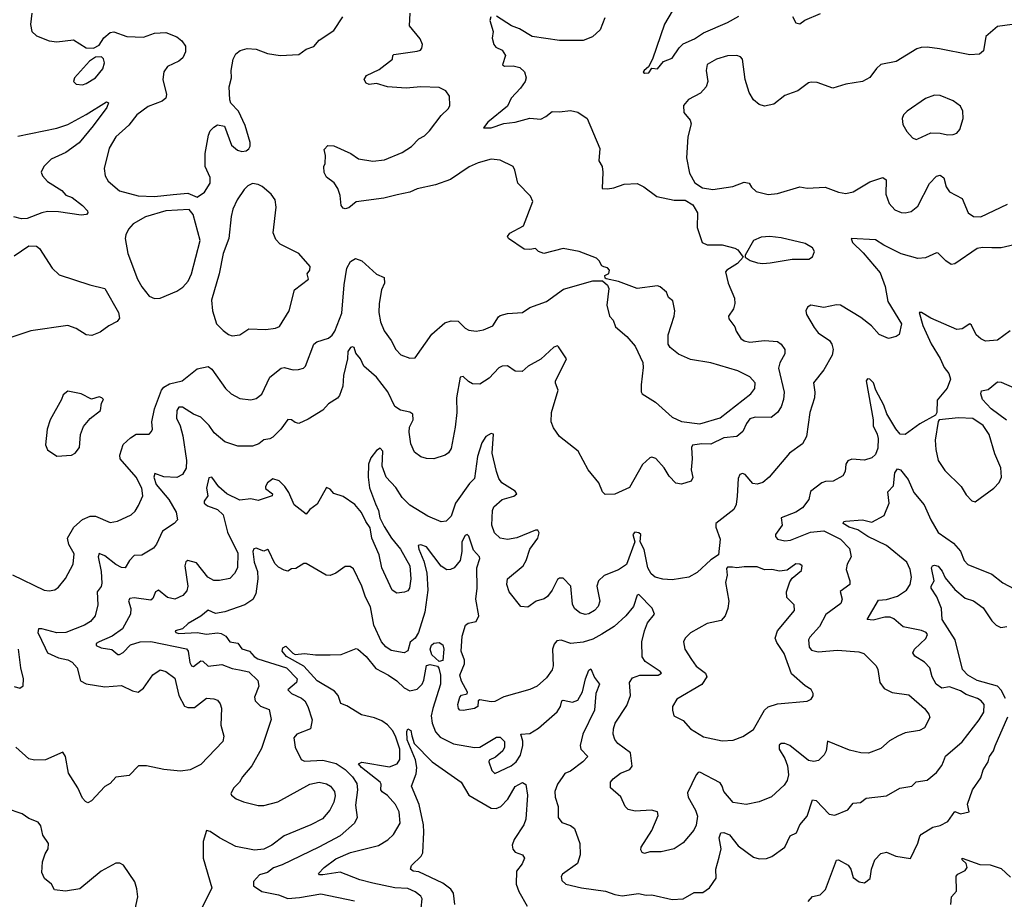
# Model space of a CAD drawing. Extents: x 1603745 to 1745082, y 385868 to 533966.
# Tile 171 of 256: x 1640085 to 1645412, y 460832 to 465589. Entities that reach past the tile are written whole.
import ezdxf

# ---------------------------------------------------------------- set-up
doc = ezdxf.new("R2010")
doc.units = 0

msp = doc.modelspace()

# ---------------------------------------------------------------- linework, layer by layer
at = {"layer": '0CON20XD'}
for points in [[(1640045, 462587.8), (1640217.5, 462505), (1640245, 462500), (1640275, 462506.2), (1640295, 462521.2), (1640332.6, 462567.4), (1640374.5, 462645.5), (1640379.7, 462699.7), (1640350.2, 462750.2), (1640343.6, 462785), (1640376.9, 462845), (1640425, 462885.6), (1640466.5, 462903.5), (1640495, 462904.4), (1640575, 462870.5), (1640613.1, 462876.9), (1640688, 462912), (1640709.4, 462930.6), (1640728, 462962), (1640751.9, 463015), (1640745.3, 463055), (1640715, 463114.4), (1640628, 463215), (1640627.1, 463235), (1640645, 463292.5), (1640685, 463328.6), (1640715, 463347.1), (1640785, 463347.5), (1640798.3, 463361.7), (1640803.3, 463375), (1640799.4, 463415), (1640813.8, 463485), (1640852.7, 463585), (1640865, 463602.2), (1640895, 463619.2), (1640964.7, 463635.3), (1641045, 463700.9), (1641105, 463713.1), (1641125, 463698.6), (1641198.9, 463595), (1641229.2, 463565), (1641275, 463540.8), (1641335, 463532.5), (1641365, 463540), (1641395, 463563.8), (1641438.6, 463655), (1641498.8, 463705), (1641515, 463708.9), (1641565, 463695.6), (1641593.1, 463696.9), (1641620, 463705), (1641630.8, 463715), (1641675.4, 463834.6), (1641693.2, 463846.8), (1641755, 463866.7), (1641775, 463882.5), (1641789.6, 463905), (1641828.3, 464001.7), (1641839.7, 464155), (1641855.5, 464245), (1641875, 464282), (1641902.6, 464297.4), (1641935.3, 464285.3), (1642015, 464212), (1642056.2, 464195), (1642059.2, 464165), (1642042.6, 464127.4), (1642028.9, 464055), (1642028.7, 464005), (1642037.8, 463955), (1642056.5, 463906.5), (1642094.4, 463855), (1642119.2, 463805), (1642146.8, 463776.8), (1642195, 463758.6), (1642225, 463760), (1642315, 463888.6), (1642385, 463949.4), (1642419.1, 463960.9), (1642457.9, 463957.9), (1642495, 463920), (1642515, 463909.5), (1642554.6, 463904.6), (1642595, 463912.7), (1642645, 463933.3), (1642675, 463982), (1642685, 463988.6), (1642725, 464000.6), (1642805, 464006), (1642845, 464032.5), (1642935.4, 464064.6), (1643027.9, 464132.1), (1643185, 464176.2), (1643237.5, 464177.5), (1643265, 464152.5), (1643272.5, 464135), (1643261.2, 464045), (1643276.1, 463986.1), (1643295.8, 463965), (1643308.3, 463928.3), (1643370, 463875), (1643415, 463823.3), (1643456, 463735), (1643458.3, 463708.3), (1643446.7, 463615), (1643447, 463577), (1643452.5, 463565), (1643525, 463520.8), (1643615, 463440), (1643665, 463415.4), (1643765, 463403), (1643875, 463435.7), (1644041.3, 463565), (1644062.5, 463595), (1644063.8, 463625), (1644035, 463657.7), (1643970.6, 463690.6), (1643825, 463733.1), (1643715, 463751.5), (1643650.2, 463780.2), (1643605, 463815.8), (1643592.9, 463835), (1643594.3, 463885), (1643625.7, 463985), (1643629.2, 464015), (1643618.1, 464068.1), (1643595, 464087.5), (1643583.8, 464115), (1643550, 464145), (1643535, 464150), (1643425, 464136), (1643325, 464172.5), (1643258.3, 464188.3), (1643251.7, 464191.7), (1643250, 464205), (1643273, 464217), (1643276.7, 464235), (1643265, 464246.7), (1643245, 464253.3), (1643235, 464257.5), (1643220, 464285), (1643205, 464298.8), (1643112.5, 464335), (1643025, 464351.2), (1642920, 464325), (1642892.5, 464335), (1642875, 464352.5), (1642844.2, 464345.8), (1642815, 464348.6), (1642730, 464405), (1642724, 464416), (1642736.7, 464435), (1642810.8, 464475), (1642861.2, 464605), (1642848.8, 464635), (1642779.2, 464705), (1642764.3, 464775), (1642754.5, 464794.5), (1642685, 464829.4), (1642635, 464834.4), (1642565, 464815.5), (1642517.1, 464792.9), (1642415, 464724.5), (1642334.6, 464695.4), (1642235, 464673.9), (1642195, 464656), (1642127.7, 464642.3), (1642055, 464624.7), (1641905.6, 464604.4), (1641865, 464572), (1641845, 464566.2), (1641835, 464570), (1641823.8, 464585), (1641818.7, 464638.7), (1641806.3, 464676.3), (1641786.3, 464706.3), (1641745, 464736.7), (1641732.7, 464762.7), (1641730, 464795), (1641738.3, 464811.7), (1641740, 464855), (1641732.5, 464887.5), (1641751.2, 464908.8), (1641785, 464907.1), (1641876, 464865), (1641917.2, 464837.2), (1641995, 464824.4), (1642059.3, 464830.7), (1642155, 464870), (1642205, 464902.5), (1642245, 464944.2), (1642275, 464961.4), (1642302.6, 464987.4), (1642365, 465070), (1642405, 465108.8), (1642412.5, 465125), (1642410, 465175), (1642390, 465205), (1642355, 465221.4), (1642255, 465226.1), (1642175, 465219.2), (1642075, 465226.2), (1642015, 465244.5), (1641975, 465238.1), (1641958.8, 465245), (1641948.8, 465265), (1641962.1, 465287.9), (1642029.7, 465320.3), (1642102.5, 465375), (1642103.3, 465395), (1642109.3, 465400.7), (1642235, 465418.8), (1642252.5, 465425), (1642260, 465435), (1642263.8, 465455), (1642251.2, 465485), (1642193.8, 465555), (1642197.5, 465625)], [(1640150.9, 465625), (1640143.3, 465563.3), (1640151.1, 465525), (1640175, 465502.2), (1640245, 465474.4), (1640285, 465469.5), (1640375, 465480), (1640445, 465437.5), (1640485, 465434.4), (1640515, 465452), (1640539.8, 465490.2), (1640575, 465519.2), (1640595, 465522.9), (1640665, 465497.5), (1640755, 465494.3), (1640815, 465515.5), (1640875, 465519.5), (1640935, 465496), (1640962, 465475), (1640981.2, 465445), (1640982.5, 465415), (1640967.4, 465382.6), (1640946.2, 465363.8), (1640885, 465335.6), (1640865, 465306.2), (1640859.2, 465265), (1640879.6, 465185), (1640875.5, 465165), (1640855, 465148.9), (1640779.9, 465120.1), (1640718.9, 465075), (1640675, 465018.9), (1640605.6, 464955), (1640568.5, 464895), (1640541.1, 464785), (1640546.9, 464745), (1640563.3, 464715), (1640625, 464663.3), (1640725, 464636.7), (1640815, 464633.5), (1640915.7, 464644.3), (1640995, 464650), (1641045, 464630)], [(1643615.7, 465635), (1643574.4, 465565), (1643508, 465375), (1643486.2, 465333.8), (1643464, 465315), (1643458.8, 465305), (1643465, 465300), (1643488.6, 465301.4), (1643505, 465327.5), (1643535, 465323.3), (1643567.8, 465362.2), (1643615, 465380), (1643652.9, 465437.1), (1643675, 465457.6), (1643735.1, 465484.9), (1643785, 465517.8), (1643915, 465572.9), (1643975, 465608.6)], [(1644265.9, 465605.9), (1644285, 465572.5), (1644305, 465566.7), (1644333.2, 465586.8), (1644418.3, 465621.7)], [(1642634.2, 465605), (1642628.1, 465585), (1642645.9, 465525.9), (1642640.9, 465489.1), (1642649.5, 465455), (1642661.1, 465441.1), (1642695.8, 465425), (1642714.2, 465395), (1642696.7, 465345), (1642707.7, 465337.7), (1642755, 465340), (1642790.3, 465330.3), (1642816.6, 465306.6), (1642825.8, 465275), (1642820, 465255), (1642795, 465218.8), (1642743.3, 465165), (1642725, 465121.2), (1642617.1, 465035), (1642593.6, 465003.6), (1642635, 465003.3), (1642705, 465026.7), (1642765.4, 465034.6), (1642845, 465055.6), (1642905, 465051.9), (1642930.8, 465065), (1642965, 465092.3), (1643005, 465090), (1643065, 465097.3), (1643105, 465088.8), (1643154.4, 465055), (1643223, 464893), (1643218.8, 464825), (1643235.6, 464795.6), (1643240.8, 464765), (1643236.7, 464676.7), (1643264.3, 464674.3), (1643299.4, 464680.6), (1643355, 464700), (1643425, 464703.3), (1643462.5, 464685), (1643532.3, 464632.3), (1643625, 464612.5), (1643685, 464612.5), (1643727, 464587), (1643752, 464545), (1643750, 464465), (1643776.7, 464385), (1643805, 464372), (1643885, 464371.4), (1643954.1, 464354.1), (1643970, 464345), (1644000, 464305), (1643969.1, 464270.9), (1643910, 464235), (1643903.8, 464225), (1643917.5, 464165), (1643952.7, 464082.7), (1643954.2, 464055), (1643947.5, 464025), (1643920, 463985), (1643921.7, 463971.7), (1643955, 463927.5), (1643961.2, 463905), (1643986, 463865), (1644005, 463852.2), (1644035, 463845.6), (1644115, 463854.2), (1644185, 463848), (1644204.2, 463834.2), (1644223.8, 463805), (1644225, 463782.5), (1644197.4, 463732.6), (1644190.5, 463705), (1644220.4, 463575), (1644217.9, 463535), (1644204, 463496), (1644185, 463464.2), (1644151.4, 463438.6), (1644065, 463439.5), (1644035, 463430.6), (1644016.4, 463405), (1643997.7, 463362.3), (1643965, 463335.4), (1643895, 463327.3), (1643825, 463293.8), (1643775, 463296.1), (1643725, 463287.8), (1643720, 463275), (1643723.3, 463215), (1643717.1, 463155), (1643727.5, 463112.5), (1643717, 463093), (1643665, 463077.5), (1643635, 463082.5), (1643599.7, 463119.7), (1643571.4, 463165), (1643526.9, 463216.9), (1643505, 463222.5), (1643495, 463219.2), (1643455, 463184), (1643385, 463060), (1643305, 463023.1), (1643251.7, 463021.7), (1643238.8, 463035), (1643217.5, 463085), (1643160, 463155), (1643106.9, 463255), (1643005.5, 463335.5), (1642972.6, 463382.6), (1642960.8, 463415), (1642961.4, 463465), (1642997.5, 463585), (1642983.2, 463623.2), (1642984.4, 463635), (1643044.2, 463755), (1643000.3, 463820.3), (1642995, 463826), (1642975, 463817.5), (1642905, 463752.9), (1642836.7, 463715), (1642804.1, 463685.9), (1642765, 463689.2), (1642725, 463717.8), (1642695, 463715.6), (1642676.4, 463706.4), (1642625, 463651.2), (1642575, 463618), (1642535, 463620.6), (1642512.7, 463632.7), (1642485, 463659.2), (1642468.8, 463655), (1642448.9, 463545), (1642450, 463465), (1642440.9, 463385), (1642419.3, 463270.7), (1642405, 463246.2), (1642386.4, 463233.6), (1642325, 463214.2), (1642285, 463215.7), (1642255, 463224.3), (1642221.2, 463251.2), (1642201.4, 463295), (1642192.1, 463357.9), (1642194.4, 463385), (1642214.4, 463425.6), (1642212, 463455), (1642195, 463467.1), (1642145, 463477.5), (1642115, 463496.9), (1642076, 463576), (1642015.7, 463655), (1641947.5, 463715), (1641929.4, 463755), (1641902.9, 463785), (1641895, 463816.7), (1641885, 463820.8), (1641875, 463815.6), (1641860, 463795), (1641858.1, 463755), (1641835.9, 463665), (1641832.7, 463607.3), (1641815, 463556), (1641805, 463542.5), (1641755, 463512.5), (1641725, 463478), (1641645, 463428.1), (1641595, 463406), (1641575, 463410), (1641555, 463425.6), (1641535, 463427.5), (1641497.8, 463375), (1641455, 463332.2), (1641437.3, 463322.7), (1641405, 463317.8), (1641378.8, 463295), (1641345, 463283.6), (1641265, 463282.2), (1641195, 463305.7), (1641137.5, 463355), (1641110, 463395), (1641065, 463440), (1641025, 463455.8), (1640965, 463493.6), (1640945, 463494.3), (1640934.7, 463475.3), (1640932.7, 463435), (1640953.1, 463393.1), (1640968.3, 463338.3), (1640987.4, 463205), (1640985, 463164), (1640965, 463128.9), (1640935, 463113.8), (1640865, 463116.1), (1640815.9, 463134.1), (1640811.1, 463115), (1640823.6, 463075), (1640892.4, 462995), (1640930.5, 462925), (1640938.6, 462885), (1640920, 462865), (1640857.2, 462822.8), (1640825, 462752.5), (1640808.8, 462731.2), (1640745, 462694.2), (1640705, 462691.9), (1640679.1, 462665), (1640655, 462624), (1640635, 462625.8), (1640605, 462642.2), (1640545, 462690.5), (1640515, 462702.5), (1640510, 462685), (1640526.3, 462605), (1640528.7, 462541.3), (1640525.3, 462524.7), (1640503.1, 462495), (1640507.5, 462425), (1640493.1, 462365), (1640467.3, 462335), (1640435.6, 462315), (1640335.2, 462274.8), (1640285, 462274.1), (1640205, 462295.5), (1640185.7, 462294.3), (1640183.1, 462275), (1640222.9, 462192.9), (1640234.7, 462164.7), (1640295, 462138.7), (1640345, 462128.2), (1640368.1, 462115), (1640395.6, 462085), (1640414.5, 462014.5), (1640445, 461996.9), (1640545, 461980.7), (1640635, 461987.8), (1640695, 461959.2), (1640725, 461952.5), (1640755, 461974.2), (1640804.6, 462045.4), (1640845, 462073.8), (1640875, 462063.8), (1640925, 462028.8), (1640945.6, 461935), (1640976.6, 461876.6), (1640995, 461869.4), (1641030.9, 461869.1), (1641095, 461920), (1641135, 461916.9), (1641155, 461908.6), (1641169.8, 461889.8), (1641176.9, 461866.9), (1641173.8, 461773.8), (1641189.4, 461715), (1641183.3, 461685), (1641065, 461561.4), (1641006.9, 461533.1), (1640955.4, 461524.6), (1640865, 461533.8), (1640770, 461555), (1640727.5, 461555), (1640677.7, 461502.3), (1640605, 461493.8), (1640575, 461458.8), (1640545, 461442), (1640473.3, 461365), (1640453.9, 461353.9), (1640440.5, 461360.5), (1640425, 461380), (1640400, 461435), (1640349.4, 461515), (1640331.8, 461605), (1640317.9, 461627.9), (1640225, 461587.5), (1640165.6, 461584.4), (1640135, 461591.4), (1640064.6, 461654.6)], [(1641045, 464630), (1641085, 464656.7), (1641115.8, 464705), (1641116, 464735), (1641088.8, 464795), (1641089.2, 464865), (1641105.9, 464964.1), (1641115, 464987.5), (1641135, 465007.5), (1641155, 465020), (1641193, 465013), (1641230.3, 464910.3), (1641263, 464883), (1641285.8, 464875.8), (1641310.3, 464879.7), (1641325, 464890), (1641331.9, 464905), (1641331.4, 464925), (1641305, 465016.7), (1641268, 465095), (1641227.7, 465137.7), (1641222, 465155), (1641218, 465225), (1641230.6, 465275), (1641228.9, 465315), (1641240.6, 465375), (1641255, 465403.8), (1641277.3, 465422.7), (1641315, 465432.5), (1641365, 465430), (1641425, 465406.7), (1641494.4, 465394.4), (1641595, 465400.8), (1641635, 465430), (1641676.3, 465443.7), (1641705, 465477.5), (1641785, 465530), (1641833.8, 465605)], [(1643251.2, 465598.8), (1643225.9, 465534.1), (1643184.1, 465495.9), (1643132.7, 465477.3), (1643005, 465475.6), (1642858.3, 465498.3), (1642788.7, 465538.7), (1642745.9, 465555.9), (1642665, 465608.1)], [(1645455, 465562.7), (1645375, 465551.9), (1645312.2, 465497.8), (1645298.8, 465421.2), (1645277.9, 465402.1), (1645225, 465399.4), (1645061.1, 465431.1), (1644995, 465440), (1644962.1, 465437.9), (1644939.1, 465430.9), (1644827.9, 465362.1), (1644745, 465346.7), (1644720, 465325), (1644685, 465276.2), (1644645.7, 465254.3), (1644555, 465240), (1644485, 465218.8), (1644399.7, 465249.7), (1644368, 465252), (1644353, 465247), (1644295.5, 465204.5), (1644265, 465194.2), (1644225, 465179.2), (1644165, 465132), (1644115, 465121.2), (1644085, 465130.8), (1644055, 465155.8), (1644032.2, 465195), (1644009.4, 465265), (1643996.2, 465375), (1643985, 465388), (1643965.6, 465395.6), (1643915, 465394), (1643855, 465376), (1643804.1, 465345.9), (1643798.8, 465315), (1643807.5, 465255), (1643799.2, 465225), (1643768, 465192), (1643702.6, 465157.4), (1643676, 465125), (1643677.9, 465087.9), (1643712, 465045), (1643717.5, 465025), (1643699.4, 464955), (1643692.6, 464842.6), (1643708.2, 464758.2), (1643737, 464707), (1643779.5, 464679.5), (1643835, 464670.8), (1643943, 464687), (1644005, 464710), (1644032.5, 464705), (1644045, 464683.3), (1644070.2, 464660.2), (1644135, 464643.8), (1644185, 464648.5), (1644305, 464685.5), (1644345, 464677.9), (1644443.4, 464683.4), (1644515, 464657.1), (1644555, 464649.2), (1644595, 464658.6), (1644685, 464712.7), (1644755, 464735.7), (1644772.5, 464722.5), (1644770.6, 464645), (1644789.2, 464595), (1644820.3, 464560.3), (1644855, 464545.8), (1644875, 464544.2), (1644908.3, 464551.7), (1644945, 464580), (1645007, 464703), (1645045, 464742), (1645065, 464747.5), (1645085, 464733.3), (1645097.8, 464685), (1645115, 464658.6), (1645185, 464622), (1645215.8, 464545), (1645245, 464524.4), (1645285, 464523.5)], [(1640425, 465236.2), (1640445, 465244), (1640495, 465274), (1640535, 465323.8), (1640544, 465355), (1640537.8, 465377.8), (1640527.5, 465387.5), (1640495, 465385.6), (1640462, 465365), (1640382, 465275), (1640376.7, 465255), (1640390.5, 465240.5), (1640425, 465236.2)], [(1640075, 464958.2), (1640285, 465002.8), (1640345, 465022.2), (1640445, 465076.7), (1640555, 465144.2), (1640565, 465140), (1640556.7, 465115), (1640483.1, 465015), (1640407, 464923), (1640335, 464871.1), (1640255.6, 464835), (1640215.7, 464795), (1640200.8, 464765), (1640208, 464745), (1640235, 464714.4), (1640312.9, 464665), (1640335, 464639.2), (1640368, 464628), (1640424.2, 464585), (1640451.2, 464555), (1640453.8, 464545), (1640446.7, 464535), (1640417.2, 464532.8), (1640295, 464549.1), (1640235, 464550.9), (1640204.6, 464545.4), (1640125, 464513.1), (1640095, 464512.5), (1640053.2, 464523.2)], [(1644935, 464941.2), (1644945, 464943.8), (1645015, 464976.9), (1645065, 464975.6), (1645105, 464965.8), (1645135, 464967.5), (1645155, 464976.2), (1645172, 464995), (1645189.4, 465055), (1645188.1, 465095), (1645175, 465121.2), (1645135, 465150), (1645065, 465178.6), (1645035, 465181.4), (1644985, 465162.9), (1644886.7, 465095), (1644866.7, 465075), (1644860, 465055), (1644862.3, 465022.3), (1644884.2, 464984.2), (1644915, 464950), (1644935, 464941.2)], [(1641235, 463880), (1641275, 463884.2), (1641325, 463917.8), (1641416.6, 463913.4), (1641468.7, 463921.3), (1641489.6, 463930.4), (1641542.5, 464015), (1641572.4, 464127.6), (1641646.7, 464185), (1641640.8, 464215), (1641654.2, 464235), (1641655.8, 464255), (1641596, 464325), (1641495, 464375.8), (1641470.2, 464400.2), (1641455.6, 464435.6), (1641472.7, 464575), (1641466.9, 464615), (1641445.4, 464645), (1641396.9, 464686.9), (1641375, 464698.4), (1641345, 464703.6), (1641318.7, 464691.3), (1641298.8, 464671.2), (1641260.6, 464615), (1641238.1, 464565), (1641228.1, 464525), (1641215.8, 464405), (1641186.2, 464325), (1641164.3, 464214.3), (1641122.3, 464072.3), (1641127.5, 464015), (1641149.2, 463945), (1641185, 463908), (1641215, 463887.5), (1641235, 463880)], [(1640815, 464082.1), (1640845, 464083.8), (1640935, 464121.8), (1640968.1, 464141.9), (1640996.7, 464175), (1641014.5, 464215), (1641061.5, 464395), (1641023.3, 464535), (1641001.7, 464561.7), (1640875.7, 464555.7), (1640765, 464522.1), (1640699.4, 464485), (1640673.6, 464456.4), (1640658.2, 464425), (1640655.5, 464405), (1640670.5, 464325), (1640722.2, 464185), (1640745, 464144.4), (1640785, 464093.3), (1640815, 464082.1)], [(1645285, 464523.5), (1645429.4, 464590.6)], [(1644105, 464270), (1644145, 464274.4), (1644265, 464294), (1644355, 464294.2), (1644375, 464306.7), (1644386, 464335), (1644375, 464356), (1644335, 464378.6), (1644205, 464409.4), (1644144.3, 464415.7), (1644097.3, 464412.7), (1644055.9, 464394.1), (1644010, 464315), (1644010, 464305), (1644036.4, 464286.4), (1644076.1, 464273.9), (1644105, 464270)], [(1645465, 464370.6), (1645395, 464354.5), (1645345, 464354.5), (1645295, 464357.9), (1645265, 464350.9), (1645145, 464269.2), (1645125, 464265.7), (1645095, 464284.3), (1645055, 464326), (1645045, 464328), (1644985, 464300.8), (1644945, 464298.1), (1644855, 464323.5), (1644759.8, 464369.8), (1644715, 464398.6), (1644584.4, 464405.6), (1644590, 464385), (1644648, 464328), (1644740.3, 464220.3), (1644767, 464147), (1644782.5, 464065), (1644855.6, 463945), (1644842.5, 463887.5), (1644827.5, 463875), (1644785, 463864.2), (1644735, 463886), (1644693.2, 463933.2), (1644635, 463978)], [(1640055, 464312.9), (1640135, 464365.8), (1640175, 464364), (1640191.7, 464351.7), (1640260.8, 464245), (1640298.9, 464208.9), (1640465, 464155.6), (1640545, 464136.2), (1640620, 464005), (1640624.3, 463975), (1640612.8, 463957.2), (1640566.4, 463933.6), (1640520.3, 463899.7), (1640475, 463880.8), (1640445, 463884.2), (1640389.5, 463919.5), (1640345, 463935.6), (1640145, 463905.7), (1640005, 463860)], [(1644635, 463978), (1644525, 464045.8), (1644505, 464047.5), (1644435, 464032.5), (1644365, 464045.6), (1644346.9, 464035), (1644338.9, 464015), (1644342.7, 463995), (1644383.9, 463923.9), (1644405.4, 463895), (1644466.2, 463855), (1644478.9, 463835), (1644485.8, 463805), (1644480.8, 463775), (1644435, 463696.2), (1644379.4, 463625), (1644387.8, 463575), (1644385.6, 463545), (1644359.4, 463465), (1644341.5, 463335), (1644319.4, 463295), (1644250.6, 463245), (1644140, 463115), (1644105, 463086.9), (1644075, 463076.7), (1644050.7, 463080.7), (1644009.7, 463129.7), (1643995, 463134.3), (1643980.9, 463129.1), (1643972.1, 463107.9), (1643967.4, 463012.6), (1643962.1, 462967.9), (1643949.1, 462940.9), (1643852.2, 462865), (1643852.2, 462845), (1643875, 462780), (1643865.7, 462694.3), (1643825, 462668.8), (1643751.2, 462598.8), (1643704.7, 462575.3), (1643615, 462560.8), (1643563.8, 462563.8), (1643523.8, 462573.8), (1643502.3, 462592.3), (1643482.6, 462625), (1643463.3, 462723.3), (1643441.5, 462765), (1643444.7, 462804.7), (1643434, 462814), (1643412.7, 462817.3), (1643402, 462805), (1643412.2, 462765), (1643367.5, 462642.5), (1643325, 462613.5), (1643246.7, 462583.3), (1643216.2, 462553.8), (1643206.7, 462525), (1643222.9, 462445), (1643214.2, 462415), (1643195, 462394.3), (1643164.5, 462375.5), (1643145, 462372.2), (1643115, 462382.2), (1643086.9, 462405), (1643075, 462428.8), (1643067.5, 462525), (1643025, 462568.1), (1643005, 462569.2), (1642995, 462561.2), (1642966.2, 462503.8), (1642940.2, 462469.8), (1642922.1, 462457.9), (1642880, 462445), (1642835, 462412), (1642795.9, 462415.9), (1642734, 462495), (1642720.6, 462535), (1642724.6, 462565.4), (1642808.6, 462635), (1642825.7, 462665), (1642845.8, 462725), (1642888.1, 462785), (1642895.6, 462815), (1642888.8, 462828.8), (1642875, 462829.2), (1642775, 462787.7), (1642725, 462778.5), (1642684.2, 462785), (1642653.3, 462815), (1642639.1, 462855), (1642643.1, 462935), (1642649.5, 462955), (1642695, 462994.4), (1642757.6, 463012.4), (1642774, 463025), (1642765, 463040), (1642694.3, 463085), (1642677.8, 463107.8), (1642664.5, 463145), (1642640.9, 463245), (1642648.3, 463348.3), (1642635, 463352), (1642606.2, 463335), (1642585, 463300), (1642562.6, 463227.4), (1642545, 463107.8), (1642518.3, 463081.7), (1642441.9, 462975), (1642420, 462905), (1642392.7, 462877.3), (1642365.9, 462874.1), (1642293.8, 462905), (1642195, 462964.5), (1642155, 463005.6), (1642119.9, 463059.9), (1642067.8, 463115), (1642045.8, 463175), (1642050.4, 463255), (1642035, 463272.5), (1642015, 463260), (1641985, 463220), (1641971.3, 463185), (1641970.6, 463115), (1641978, 463058), (1642010.4, 462970.4), (1642026.6, 462935), (1642032.7, 462895), (1642057.7, 462847.7), (1642095.8, 462785.8), (1642145, 462726.4), (1642196.3, 462635), (1642201.1, 462565), (1642194.4, 462515), (1642185, 462501.4), (1642167.6, 462492.4), (1642125, 462488.6), (1642099.2, 462505), (1642043.8, 462625), (1642029.6, 462695), (1641990.4, 462785), (1641980.7, 462840.7), (1641956.9, 462875), (1641934.5, 462924.5), (1641897.2, 462967.2), (1641835, 463010), (1641785, 463027.1), (1641765, 463050), (1641745, 463060), (1641695, 462968.8), (1641655, 462940), (1641635, 462914.2), (1641570, 462965), (1641541.4, 463031.4), (1641520, 463065), (1641488, 463095), (1641455, 463106.4), (1641425.8, 463085), (1641414, 463064), (1641414.2, 463054.2), (1641452.5, 463025), (1641450, 463015), (1641375, 462988.1), (1641335, 462997.1), (1641275, 462990.5), (1641205, 463025.4), (1641163.1, 463063.1), (1641125, 463114.5), (1641107.9, 463112.1), (1641095.9, 463055), (1641103.2, 463015), (1641082.5, 462985), (1641083.1, 462975), (1641101, 462961), (1641155, 462940.3), (1641185, 462912.2), (1641208.3, 462818.3), (1641265.7, 462705), (1641263.8, 462625), (1641247.8, 462595), (1641222.5, 462567.5), (1641165, 462555.6), (1641135, 462556.7), (1641103.3, 462575), (1641041.4, 462651.4), (1640995, 462664.4), (1640983.4, 462656.6), (1640978.2, 462635), (1640995.4, 462525), (1640989.1, 462500.9), (1640967.1, 462475), (1640925, 462456.2), (1640885.3, 462465.3), (1640835, 462503.5), (1640819.4, 462495), (1640805, 462458.8), (1640795, 462449.2), (1640705, 462463.5), (1640681.1, 462458.9), (1640674.3, 462445.7), (1640685.4, 462405), (1640684.5, 462375), (1640640.5, 462295), (1640584.4, 462255), (1640514.3, 462225), (1640499.2, 462215), (1640498.6, 462205), (1640525, 462191.4), (1640583.8, 462183.8), (1640615, 462157.1), (1640625, 462155.6), (1640645, 462166.9), (1640685, 462207.6), (1640736.2, 462225), (1640795, 462226.1), (1640987.3, 462187.3), (1640996.6, 462175), (1641005, 462113.1), (1641015, 462095.5), (1641025, 462090.6), (1641065, 462121.4), (1641075, 462120), (1641105, 462093.8), (1641178, 462102), (1641235, 462079.7), (1641274, 462074), (1641325, 462062.1), (1641373.1, 462015), (1641379.4, 461985), (1641355.6, 461925), (1641358.9, 461905), (1641386.9, 461876.9), (1641435, 461858), (1641445.5, 461805), (1641392.2, 461647.8), (1641340, 461555), (1641289.4, 461495), (1641274, 461466), (1641243.1, 461435), (1641228, 461405), (1641231.2, 461395), (1641255.5, 461375.5), (1641295, 461360), (1641375, 461339.4), (1641405, 461340), (1641481, 461359), (1641655, 461455.4), (1641705, 461465.5), (1641745, 461457.5), (1641766.9, 461445), (1641787.5, 461415), (1641792, 461392), (1641785, 461358), (1641762.3, 461315), (1641722.3, 461267.7), (1641660.8, 461235), (1641516, 461175), (1641449.2, 461125), (1641405, 461102.9), (1641355, 461098.5), (1641255, 461117.3), (1641165, 461164.4), (1641115, 461200), (1641095, 461203.8), (1641076.7, 461145), (1641078.2, 461055), (1641124.3, 460895), (1641071.7, 460788.3)], [(1645443.8, 463906.2), (1645375, 463856.2), (1645310.6, 463850.6), (1645285, 463862.3), (1645259.6, 463885), (1645235, 463936.7), (1645225, 463943.8), (1645185, 463917.5), (1645155, 463914.5), (1645015, 463974.4), (1644965, 464005.6), (1644950.8, 464005), (1644971.3, 463935), (1645017, 463837), (1645065, 463757.7), (1645087.6, 463707.6), (1645112.4, 463675), (1645121.2, 463645), (1645103.9, 463596.1), (1645048.3, 463531.7), (1645046.2, 463465), (1645040, 463450), (1644955, 463403.3), (1644875, 463346.5), (1644847.9, 463347.9), (1644825, 463375.7), (1644777.2, 463457.2), (1644760.7, 463505), (1644717.1, 463585), (1644704, 463625), (1644685, 463645.8), (1644672.5, 463647.5), (1644664.4, 463635.6), (1644702, 463425), (1644702.6, 463392.6), (1644725, 463347.8), (1644729, 463325), (1644727.3, 463272.7), (1644715, 463237.1), (1644695, 463220.5), (1644655, 463207.3), (1644587.5, 463212.5), (1644565, 463202.9), (1644554.6, 463185.4), (1644550.9, 463145), (1644538, 463122), (1644486.6, 463093.4), (1644445, 463092.2), (1644425, 463084.4), (1644363.1, 463036.9), (1644354.4, 462995), (1644320.1, 462949.9), (1644283.9, 462926.1), (1644204.5, 462895.5), (1644210.8, 462855), (1644174.3, 462805), (1644174.2, 462795), (1644185, 462780.6), (1644225, 462770.3), (1644255.8, 462775), (1644362.8, 462817.2), (1644435, 462825.7), (1644525, 462780.4), (1644575, 462730)], [(1645424.2, 463424.2), (1645341.8, 463485), (1645294.5, 463535), (1645284.4, 463565), (1645288.3, 463581.7), (1645325, 463590), (1645375, 463630), (1645395, 463628), (1645465, 463598.1)], [(1640285, 463228.8), (1640365, 463234.2), (1640384.2, 463245.8), (1640408.8, 463275), (1640412.9, 463345), (1640430.9, 463389.1), (1640466.8, 463433.2), (1640521.2, 463475), (1640527.5, 463515), (1640537.5, 463535), (1640530, 463545), (1640515, 463548.8), (1640473, 463537), (1640417.5, 463565), (1640345, 463580), (1640319.3, 463560.7), (1640311.2, 463535), (1640250, 463425), (1640232.9, 463375), (1640225, 463290), (1640235, 463263.8), (1640285, 463228.8)], [(1645255, 462982.5), (1645356.2, 463055), (1645384.4, 463085.6), (1645397.5, 463115), (1645392.9, 463165), (1645360.7, 463240.7), (1645329.5, 463345), (1645297.8, 463395), (1645242.4, 463432.4), (1645165, 463435.4), (1645060, 463425), (1645053.6, 463416.4), (1645038.9, 463315), (1645041.1, 463265), (1645054.4, 463205), (1645090.7, 463150.7), (1645178.8, 463065), (1645205, 463018.8), (1645236.4, 462986.4), (1645255, 462982.5)], [(1642257.8, 460785), (1642263.1, 460835), (1642255, 460850), (1642225, 460873.5), (1642185, 460890.7), (1642115, 460893.9), (1641995, 460918.9), (1641925, 460938.2), (1641819.6, 460979.6), (1641724.2, 460964.2), (1641707.5, 460965), (1641701.7, 460971.7), (1641732.1, 461005), (1641795, 461051.6), (1641875, 461085.2), (1642026.5, 461123.5), (1642076.3, 461153.7), (1642107.6, 461182.4), (1642142.7, 461245), (1642138.2, 461305), (1642118.2, 461345), (1642075, 461394.6), (1642046.4, 461413.6), (1642039.3, 461425), (1642040.3, 461455), (1642035, 461465.3), (1641934.7, 461545), (1641918.5, 461565), (1641935.4, 461574.6), (1642085, 461548.9), (1642127.5, 461565), (1642141.1, 461588.9), (1642142.1, 461645), (1642118.7, 461715), (1642102, 461745), (1642075, 461776.3), (1642045, 461797), (1642005, 461813.4), (1641935, 461830), (1641855, 461878.4), (1641821.6, 461891.6), (1641808.1, 461935), (1641788.4, 461958.4), (1641695, 462013.5), (1641622.3, 462092.3), (1641528.2, 462145), (1641504.2, 462175), (1641508, 462192), (1641525, 462201.2), (1641562.6, 462162.6), (1641575, 462157.1), (1641625, 462162), (1641685.6, 462154.4), (1641764.4, 462154.4), (1641824.2, 462155.8), (1641905, 462188), (1641915, 462185.8), (1641959.4, 462145), (1642011.2, 462081.2), (1642079.4, 462045), (1642125, 462013.8), (1642165, 461975.4), (1642195, 461960.4), (1642235, 461969.2), (1642262.4, 461995), (1642272.2, 462017.8), (1642285, 462096.9), (1642305, 462101.6), (1642345, 462093.3), (1642353.2, 462083.2), (1642361.5, 462045), (1642361.5, 461995), (1642319.4, 461865), (1642312, 461825), (1642316.4, 461785), (1642335, 461738.9), (1642359.1, 461709.1), (1642432.3, 461672.3), (1642545, 461652.5), (1642575, 461655.7), (1642665, 461710), (1642685, 461708.6), (1642707.3, 461685), (1642708.4, 461655), (1642698.9, 461635), (1642659, 461601), (1642625.7, 461585), (1642622.3, 461575), (1642639.3, 461529.3), (1642655, 461512.5), (1642744.7, 461555), (1642771.1, 461575), (1642795, 461611.8), (1642806.8, 461665), (1642807.4, 461687.4), (1642796.7, 461725), (1642845, 461728.9), (1642891.7, 461758.3), (1642993.6, 461846.4), (1643010, 461875), (1643018, 461905), (1643025, 461908.5), (1643075, 461898.5), (1643105, 461910), (1643130.4, 461955), (1643145.5, 462025), (1643165, 462071.2), (1643175, 462078.8), (1643195, 462031.2), (1643221.4, 461995), (1643202.3, 461945), (1643194.7, 461855), (1643131.1, 461725), (1643117.9, 461665), (1643121.1, 461645), (1643159.2, 461605), (1643132.2, 461575), (1643065, 461525.3), (1643035, 461512.3), (1643023.7, 461496.3), (1642995.5, 461455), (1642981.1, 461415), (1642981.8, 461385), (1642999.1, 461335), (1642998.6, 461275), (1643017.5, 461247.5), (1643065, 461232.2), (1643087.5, 461215), (1643115.9, 461134.1), (1643117.1, 461072.9), (1643103.4, 461026.6), (1643022.1, 460967.9), (1643014, 460955), (1643018, 460935), (1643040, 460915), (1643125, 460893.6), (1643255, 460876.5), (1643305, 460857.8), (1643345, 460850.5), (1643433.6, 460863.6), (1643475, 460854.4), (1643505, 460857.5), (1643615, 460832.2), (1643675, 460835.7), (1643735, 460868.6), (1643780.9, 460869.1), (1643816.4, 460893.6), (1643853.2, 460946.8), (1643851.8, 460995), (1643870.2, 461059.8), (1643881.1, 461105), (1643868.9, 461165), (1643878.1, 461191.9), (1643895, 461194.3), (1643925, 461181.9), (1643971.6, 461121.6), (1644055, 461060.8), (1644085, 461050.8), (1644125, 461052.5), (1644155, 461064), (1644225, 461114.2), (1644254, 461175), (1644288.5, 461191.5), (1644305.6, 461235), (1644345, 461282), (1644375, 461370), (1644395, 461366), (1644465, 461292.9), (1644495, 461287.5), (1644565, 461315.8), (1644595, 461352.9), (1644633.2, 461356.8), (1644665, 461380), (1644775, 461391.4), (1644846.6, 461433.4), (1644912.5, 461445), (1644935, 461467.5), (1644994.2, 461475.8), (1645045, 461517.5), (1645074.6, 461555.4), (1645082.7, 461577.3), (1645094.3, 461605.7), (1645185, 461684.4), (1645276.7, 461803.3), (1645301.1, 461845), (1645302.5, 461885), (1645287.5, 461905), (1645267.4, 461917.4), (1645205, 461939.2), (1645175, 461960), (1645115, 461981.8), (1645074.1, 461974.1), (1645043.8, 461995), (1645022.1, 462035), (1645010, 462085), (1644981.1, 462115), (1644927.5, 462147.5), (1644916.9, 462165), (1644925.6, 462185), (1644988, 462242), (1644995.7, 462265), (1644988.8, 462275), (1644965, 462285.6), (1644865, 462306.5), (1644815, 462348.5), (1644795, 462357.4), (1644765, 462359), (1644702.6, 462342.6), (1644670, 462345), (1644730.8, 462449.2), (1644775, 462452.9), (1644835, 462472.5), (1644883.5, 462505), (1644902, 462535), (1644910, 462575), (1644903.3, 462615), (1644885, 462655.2), (1644775.4, 462745), (1644674.1, 462795), (1644619.7, 462829.7), (1644571.9, 462845), (1644540, 462865), (1644543.3, 462875), (1644552.3, 462877.7), (1644645, 462884.1), (1644695, 462872.2), (1644761.3, 462908.7), (1644789.8, 462975), (1644782.5, 463035), (1644811.9, 463068.1), (1644820.7, 463139.3), (1644835, 463160.8), (1644850, 463155), (1644892.7, 463102.7), (1644923.1, 463033.1), (1644978.1, 462965), (1645013.8, 462885), (1645055, 462816.7), (1645137.4, 462757.4), (1645174.6, 462714.6), (1645195.7, 462665), (1645215, 462642.5), (1645345, 462591.5), (1645405, 462544.4), (1645465, 462510.6)], [(1644575, 462730), (1644584, 462685), (1644561.9, 462645), (1644557.3, 462615), (1644575.5, 462555), (1644575.6, 462535), (1644523.8, 462496.2), (1644534.3, 462455), (1644528.5, 462431.5), (1644447.1, 462372.9), (1644413.1, 462306.9), (1644359.6, 462250.4), (1644353.3, 462235), (1644356.5, 462195), (1644369.1, 462179.1), (1644405, 462170.8), (1644508.8, 462178.8), (1644625, 462170.4), (1644652.2, 462162.2), (1644718.1, 462095), (1644727.8, 462075), (1644737.9, 462005), (1644762.3, 461972.3), (1644805, 461951.5), (1644895, 461938.1), (1644980, 461865), (1645004.1, 461834.1), (1645010, 461815), (1644979.7, 461760.3), (1644952.5, 461745), (1644875, 461732.2), (1644835.4, 461714.6), (1644790.8, 461689.2), (1644745, 461648.1), (1644676.8, 461623.2), (1644635, 461624.5), (1644575, 461639.1), (1644455, 461686.7), (1644448.1, 461635), (1644437.2, 461612.8), (1644406.5, 461583.5), (1644381.7, 461578.3), (1644352.4, 461582.4), (1644252.5, 461665), (1644225, 461675.4), (1644204.6, 461675.4), (1644194.7, 461665.3), (1644193.9, 461645), (1644224.3, 461594.3), (1644239.3, 461555), (1644245.3, 461505), (1644237.9, 461475), (1644221.2, 461448.8), (1644153, 461387), (1644085, 461358.9), (1644015, 461345.5), (1643945, 461355.6), (1643894.6, 461414.6), (1643886.5, 461445), (1643875, 461461.4), (1643765, 461519.4), (1643755, 461517.5), (1643745, 461505.8), (1643698.8, 461408.8), (1643701.5, 461385), (1643741.9, 461315), (1643752.4, 461282.4), (1643745, 461233.3), (1643733, 461207), (1643675, 461138.6), (1643625, 461105.7), (1643555, 461088.5), (1643495, 461090), (1643465, 461080), (1643452, 461085), (1643445, 461100), (1643447.5, 461115), (1643505.9, 461204.1), (1643539.4, 461285), (1643535.8, 461305), (1643503.9, 461313.9), (1643415, 461309.3), (1643377.9, 461317.9), (1643360.8, 461335), (1643337.4, 461387.4), (1643281.2, 461435), (1643281.4, 461465), (1643296.1, 461483.9), (1643335, 461513.8), (1643386, 461535), (1643398.2, 461551.8), (1643390.5, 461625), (1643321.1, 461675), (1643305, 461696), (1643296.4, 461725), (1643297.3, 461755), (1643306.9, 461785), (1643369.1, 461880.9), (1643388.9, 461935), (1643384.5, 462005), (1643399.8, 462030.2), (1643440, 462045), (1643540, 462045), (1643558, 462055), (1643550.8, 462065), (1643468.1, 462118.1), (1643453.5, 462143.5), (1643451.1, 462225), (1643465, 462283.8), (1643481.8, 462328.2), (1643520, 462375), (1643506.8, 462406.8), (1643435, 462480), (1643425, 462477.5), (1643405, 462415.7), (1643363.9, 462365), (1643301.7, 462308.3), (1643235, 462265.3), (1643185, 462239.2), (1643133.4, 462223.4), (1643066.6, 462216.6), (1643015, 462234.2), (1642990.7, 462229.3), (1642977.3, 462212.7), (1642968.2, 462185), (1642970.7, 462095), (1642965.8, 462074.2), (1642935, 462029.4), (1642885, 461984.5), (1642845, 461967.3), (1642705, 461926.9), (1642655, 461901.8), (1642635, 461900), (1642575, 461910.8), (1642566.2, 461905), (1642563.8, 461875), (1642545, 461864.3), (1642485, 461852.9), (1642466, 461856), (1642458.8, 461865), (1642456, 461885), (1642465.8, 461925), (1642475, 461935.7), (1642505.8, 461944.2), (1642507.5, 461952.5), (1642475, 462011.9), (1642466.1, 462045), (1642491.8, 462105), (1642490.8, 462125), (1642473.1, 462175), (1642479.2, 462255), (1642496.7, 462315), (1642511.2, 462325), (1642554.2, 462335), (1642569.3, 462365), (1642553.2, 462455), (1642559.3, 462515), (1642557.7, 462625), (1642574.6, 462675), (1642572.7, 462685), (1642540.2, 462720.2), (1642515, 462796.7), (1642505, 462805.8), (1642495, 462800), (1642476.3, 462765), (1642477.4, 462712.6), (1642467.4, 462665), (1642435, 462625.4), (1642415, 462615.4), (1642395, 462614.6), (1642365, 462634.6), (1642285, 462738.5), (1642255, 462749.1), (1642240.8, 462745), (1642243.6, 462725), (1642271.5, 462661.5), (1642287.2, 462597.2), (1642293.8, 462505), (1642276.9, 462385), (1642242.4, 462275), (1642225, 462243.8), (1642197.7, 462222.3), (1642184.6, 462175.4), (1642165.5, 462164.5), (1642095, 462178.2), (1642065, 462197.3), (1642043.1, 462225), (1642001.8, 462315), (1641983.6, 462413.6), (1641955.7, 462465.7), (1641935.9, 462525.9), (1641890.3, 462620.3), (1641872.5, 462632.5), (1641845, 462632.7), (1641795, 462595.8), (1641765, 462584.3), (1641743.3, 462585), (1641635, 462648.8), (1641622.3, 462647.7), (1641579.3, 462620.7), (1641555, 462620), (1641535, 462607.5), (1641515, 462612), (1641485, 462628.9), (1641465, 462648.6), (1641430.7, 462720.7), (1641425, 462724.3), (1641405, 462715.8), (1641365, 462730.6), (1641352.1, 462727.9), (1641347, 462713), (1641352.6, 462655), (1641371.1, 462605), (1641373.4, 462565), (1641361.6, 462485), (1641346.7, 462453.3), (1641302.5, 462425), (1641195, 462386.5), (1641145, 462378.2), (1641103.8, 462396.2), (1641065, 462362.7), (1640995.8, 462324.2), (1640965, 462294.2), (1640926.7, 462285), (1640930, 462275), (1640945, 462268.9), (1641045, 462274.4), (1641095, 462265.3), (1641155, 462273.1), (1641175, 462269.8), (1641200.3, 462255), (1641221.1, 462225), (1641265, 462218.3), (1641287, 462187), (1641327.8, 462175), (1641354.2, 462145), (1641373.1, 462133.1), (1641529.2, 462085), (1641585.4, 462025), (1641582.9, 462005), (1641535.7, 461965), (1641555.5, 461945), (1641609.6, 461919.6), (1641627.5, 461905), (1641644.3, 461875), (1641667.1, 461802.9), (1641658.8, 461755), (1641585, 461725.8), (1641568, 461705), (1641576, 461655), (1641607.7, 461587.7), (1641625, 461580), (1641725, 461585.6), (1641796.8, 461566.8), (1641846.5, 461535), (1641885.3, 461495), (1641908.8, 461458.8), (1641912.5, 461425), (1641901.1, 461341.1), (1641910, 461275), (1641897.1, 461245), (1641818.6, 461175), (1641703.6, 461113.6), (1641505, 461018.2), (1641457.9, 461002.1), (1641425, 460977.9), (1641382.5, 460965), (1641350.7, 460929.3), (1641350, 460905), (1641394.8, 460874.8), (1641485, 460857.5), (1641535, 460836.3), (1641598.6, 460841.4), (1641715, 460862.7), (1641895.8, 460825)], [(1643885, 461690), (1643945, 461692.9), (1643996.8, 461713.2), (1644055, 461751.4), (1644115.3, 461854.7), (1644135, 461872.5), (1644185, 461890), (1644345, 461904), (1644366.7, 461915), (1644378, 461932), (1644378.8, 461945), (1644367.7, 461967.7), (1644335, 461986.2), (1644260.8, 462050.8), (1644221.8, 462161.8), (1644180.8, 462220.8), (1644171.5, 462245), (1644185.3, 462284.7), (1644277.5, 462395), (1644274.4, 462424.4), (1644235.7, 462465), (1644234.4, 462495), (1644251.5, 462548.5), (1644265, 462568.8), (1644315, 462610), (1644318, 462635), (1644305, 462643.8), (1644285, 462645.7), (1644237.5, 462612.5), (1644195, 462607.1), (1644155, 462615.8), (1644114.5, 462614.5), (1644075, 462630), (1644005, 462630.8), (1643965, 462624.2), (1643940.7, 462629.3), (1643915, 462628.8), (1643909.3, 462620.7), (1643912, 462585), (1643904.2, 462545), (1643922, 462445), (1643917.1, 462405), (1643902.5, 462365), (1643880, 462340), (1643805, 462324.3), (1643715, 462272.5), (1643685.8, 462245), (1643675.8, 462225), (1643684.2, 462185), (1643719.1, 462129.1), (1643745, 462092.5), (1643796, 462055), (1643802.5, 462035), (1643775, 461993.3), (1643641.2, 461915), (1643616.2, 461875), (1643616, 461855), (1643624.1, 461824.1), (1643675, 461800), (1643714, 461755), (1643785, 461710.8), (1643885, 461690)], [(1645418.6, 461918.6), (1645395, 461963.2), (1645374.8, 461984.8), (1645264.8, 462014.8), (1645215.2, 462045.2), (1645186.5, 462075), (1645145.5, 462235), (1645076.7, 462345), (1645072.4, 462405), (1645047.3, 462467.3), (1645016, 462515), (1645016, 462525), (1645032, 462555), (1645018, 462625), (1645023.3, 462635), (1645035, 462639.4), (1645055, 462633.6), (1645076.7, 462606.7), (1645091.3, 462571.3), (1645145, 462507.9), (1645200.1, 462460.1), (1645245, 462446.9), (1645298.3, 462408.3), (1645345, 462338.1), (1645368.6, 462315), (1645393.1, 462303.1), (1645425, 462308.1)], [(1642355, 462117.5), (1642314.1, 462155), (1642306, 462185), (1642313.8, 462206.2), (1642325, 462216.7), (1642355, 462220.6), (1642375, 462208.6), (1642379.5, 462185), (1642375, 462122.9), (1642355, 462117.5)], [(1640085, 461974), (1640103.9, 461986.1), (1640105.7, 462025), (1640091.2, 462085), (1640078.8, 462185)], [(1640055, 461982.9), (1640085, 461974)], [(1644350.2, 460819.8), (1644375, 460848), (1644415, 460857.1), (1644444.2, 460885), (1644505, 461043.8), (1644515, 461046.2), (1644567.4, 461017.4), (1644582.2, 460995), (1644595, 460951.2), (1644627.3, 460927.3), (1644655, 460921.2), (1644686, 460945), (1644693.8, 460996.2), (1644711.9, 461045), (1644745, 461080), (1644775, 461087.1), (1644825, 461065.8), (1644905, 461053.3), (1644945, 461136.2), (1644955.4, 461174.6), (1644964.6, 461185.4), (1645025, 461223.3), (1645065, 461231.1), (1645106.4, 461253.6), (1645145, 461306.7), (1645175, 461294), (1645222.5, 461305), (1645212.5, 461347.5), (1645240, 461425), (1645285, 461490), (1645297.1, 461532.9), (1645324.4, 461575), (1645331.9, 461605), (1645353.3, 461635), (1645362.5, 461662.5), (1645431.5, 461818.5)], [(1642440, 460805), (1642431.5, 460865), (1642417.1, 460887.1), (1642375, 460920), (1642245, 460980.4), (1642213.3, 460985), (1642200, 460995), (1642203.9, 461016.1), (1642256.7, 461065), (1642266.7, 461083.3), (1642270.9, 461195), (1642270, 461235), (1642246, 461345), (1642205.6, 461445), (1642229.1, 461510.9), (1642233.2, 461545), (1642226.2, 461586.2), (1642182, 461695), (1642180.2, 461739.8), (1642185, 461754), (1642200.6, 461745), (1642206.1, 461716.1), (1642219.2, 461675), (1642316, 461576), (1642474.2, 461465), (1642515.5, 461395.5), (1642635, 461325.8), (1642662.7, 461322.7), (1642688, 461335), (1642725.4, 461374.6), (1642765, 461443.3), (1642805, 461464.3), (1642822.7, 461452.7), (1642832.5, 461395), (1642824.1, 461265), (1642812.8, 461235), (1642759.6, 461155), (1642749.6, 461125), (1642753.2, 461103.2), (1642765, 461087.1), (1642805, 461072.9), (1642815.6, 461055.6), (1642803.5, 461025), (1642773.5, 460985), (1642770.9, 460915), (1642784.6, 460875), (1642830, 460795)], [(1640698.3, 460728.3), (1640723.8, 460845), (1640718.9, 460888.9), (1640706.9, 460926.9), (1640647, 461017), (1640627, 461027), (1640605, 461027.5), (1640525.7, 460985), (1640410.3, 460889.7), (1640332.7, 460877.3), (1640273.8, 460883.8), (1640256.2, 460915), (1640218.9, 460945), (1640205, 460976.7), (1640207.3, 461035), (1640221.9, 461078.1), (1640238.9, 461105), (1640240.6, 461135), (1640209.7, 461179.7), (1640199.8, 461229.8), (1640185, 461250), (1640135, 461270), (1640097.5, 461295), (1640013, 461323)], [(1645122.5, 460805), (1645125.7, 460845), (1645154.1, 460875.9), (1645151.9, 460958.1), (1645161.3, 460968.7), (1645201.3, 460988.7), (1645210.8, 461005), (1645206.2, 461026.2), (1645183.8, 461045), (1645184.2, 461055.8), (1645280.3, 461020.3), (1645335, 461018.2), (1645395, 460998.9), (1645445, 460952.5)]]:
    msp.add_lwpolyline(points, dxfattribs=at)

doc.saveas('drawing.dxf')
